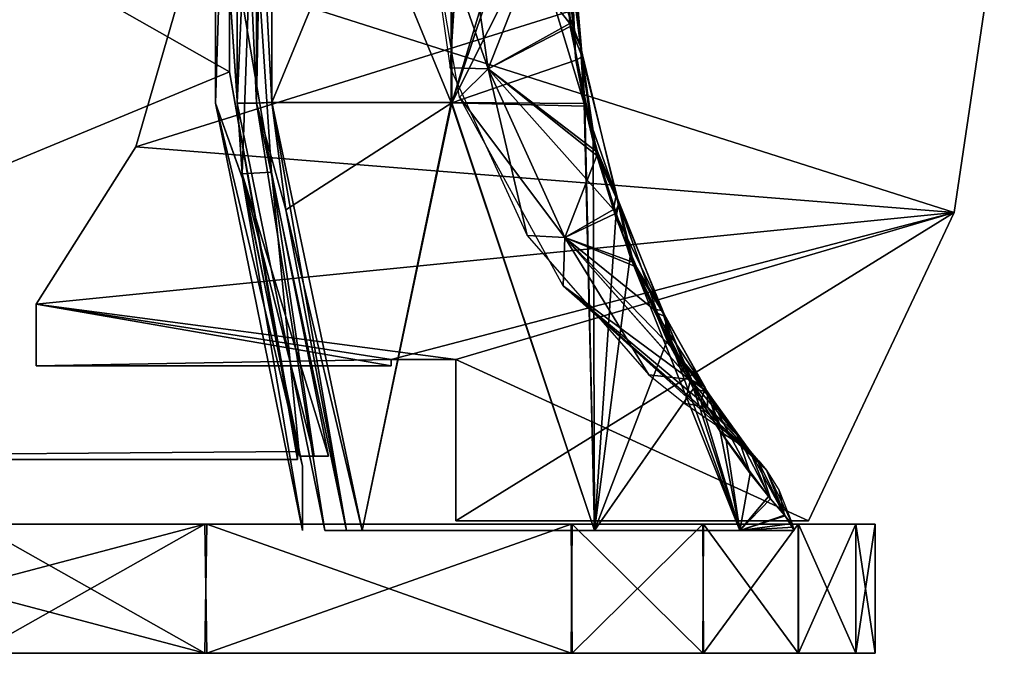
# Model space of a CAD drawing. Header units: millimetres. Extents: x -115 to 115, y -44 to 583.
# Tile 17 of 102: x 82 to 112, y -44 to -24. Entities that reach past the tile are written whole.
import ezdxf

# ---------------------------------------------------------------- set-up
doc = ezdxf.new("R2010")
doc.units = ezdxf.units.MM
doc.header["$LTSCALE"] = 67.002822
for name, color, linetype in [('13', 7, 'CONTINUOUS'), ('15', 7, 'CONTINUOUS'), ('5', 7, 'CONTINUOUS'), ('53', 7, 'CONTINUOUS'), ('55', 7, 'CONTINUOUS'), ('57', 7, 'CONTINUOUS'), ('58', 7, 'CONTINUOUS'), ('59', 7, 'CONTINUOUS'), ('6', 7, 'CONTINUOUS'), ('60', 7, 'CONTINUOUS'), ('61', 7, 'CONTINUOUS'), ('63', 7, 'CONTINUOUS'), ('64', 7, 'CONTINUOUS'), ('65', 7, 'CONTINUOUS'), ('66', 7, 'CONTINUOUS'), ('67', 7, 'CONTINUOUS'), ('68', 7, 'CONTINUOUS'), ('69', 7, 'CONTINUOUS'), ('7', 7, 'CONTINUOUS'), ('70', 7, 'CONTINUOUS'), ('71', 7, 'CONTINUOUS'), ('72', 7, 'CONTINUOUS')]:
    doc.layers.add(name, color=color, linetype=linetype)

msp = doc.modelspace()

# ---------------------------------------------------------------- linework, layer by layer
at = {"layer": '13', "color": 7, "linetype": 'Continuous'}
for points in [[(52.5, -25.3, -52.75), (50, -22.8, -52.75), (90.6, -2, -52.75), (52.5, -25.3, -52.75)], [(52.5, -32.8, -52.75), (52.5, -25.3, -52.75), (90.6, -2, -52.75), (52.5, -32.8, -52.75)], [(59.5, -37.8, -52.75), (52.5, -32.8, -52.75), (90.6, -2, -52.75), (59.5, -37.8, -52.75)], [(88.49, -14.011, -52.75), (59.5, -37.8, -52.75), (90.6, -2, -52.75), (88.49, -14.011, -52.75)], [(88.49, -25.789, -52.75), (59.5, -37.8, -52.75), (88.49, -14.011, -52.75), (88.49, -25.789, -52.75)], [(90.6, -37.554, -52.75), (59.5, -37.8, -52.75), (88.49, -25.789, -52.75), (90.6, -37.554, -52.75)], [(90.6, -37.8, -52.75), (59.5, -37.8, -52.75), (90.6, -37.554, -52.75), (90.6, -37.8, -52.75)]]:
    msp.add_3dface(points, dxfattribs=at)
at = {"layer": '15', "color": 7, "linetype": 'Continuous'}
for points in [[(88.49, -14.011, 52.75), (46.5, -2, 52.75), (88.49, -25.789, 52.75), (88.49, -14.011, 52.75)], [(88.49, -25.789, 52.75), (46.5, -2, 52.75), (59.5, -37.8, 52.75), (88.49, -25.789, 52.75)], [(90.6, -37.8, 52.75), (88.49, -25.789, 52.75), (59.5, -37.8, 52.75), (90.6, -37.8, 52.75)], [(90.6, -37.554, 52.75), (88.49, -25.789, 52.75), (90.6, -37.8, 52.75), (90.6, -37.554, 52.75)]]:
    msp.add_3dface(points, dxfattribs=at)
at = {"layer": '5', "color": 7, "linetype": 'Continuous'}
for points in [[(87.185, -22.576, 1.5), (85.584, -28.107, 1.5), (112.5, -19.7, 1.5), (87.185, -22.576, 1.5)], [(112.5, -19.7, 1.5), (85.584, -28.107, 1.5), (110.95, -30.15, 1.5), (112.5, -19.7, 1.5)], [(85.584, -28.107, 1.5), (82.5, -32.985, 1.5), (110.95, -30.15, 1.5), (85.584, -28.107, 1.5)], [(110.95, -30.15, 1.5), (82.5, -32.985, 1.5), (93.5, -34.7, 1.5), (110.95, -30.15, 1.5)], [(95.5, -34.7, 1.5), (110.95, -30.15, 1.5), (93.5, -34.7, 1.5), (95.5, -34.7, 1.5)], [(106.433, -39.7, 1.5), (110.95, -30.15, 1.5), (95.5, -39.7, 1.5), (106.433, -39.7, 1.5)], [(95.5, -39.7, 1.5), (110.95, -30.15, 1.5), (95.5, -34.7, 1.5), (95.5, -39.7, 1.5)], [(93.5, -34.7, 1.5), (82.5, -32.985, 1.5), (82.5, -34.9, 1.5), (93.5, -34.7, 1.5)], [(93.5, -34.9, 1.5), (93.5, -34.7, 1.5), (82.5, -34.9, 1.5), (93.5, -34.9, 1.5)]]:
    msp.add_3dface(points, dxfattribs=at)
at = {"layer": '53', "color": 7, "linetype": 'Continuous'}
for points in [[(88.726, -13.242, 54.163), (88.726, -26.758, 54.163), (89.323, -13.236, 53.831), (88.726, -13.242, 54.163)], [(89.323, -13.236, 53.831), (88.726, -26.758, 54.163), (89.323, -26.764, 53.831), (89.323, -13.236, 53.831)], [(89.323, -13.236, 53.831), (89.323, -26.764, 53.831), (89.447, -20, 53.275), (89.323, -13.236, 53.831)], [(89.447, -20, 53.275), (89.323, -26.764, 53.831), (89.8, -26.729, 53.268), (89.447, -20, 53.275)], [(88.726, -26.758, 54.163), (91.448, -40, 54.163), (89.323, -26.764, 53.831), (88.726, -26.758, 54.163)], [(89.323, -26.764, 53.831), (92.118, -40, 53.792), (89.8, -26.729, 53.268), (89.323, -26.764, 53.831)], [(89.323, -26.764, 53.831), (91.448, -40, 54.163), (92.118, -40, 53.792), (89.323, -26.764, 53.831)], [(89.8, -26.729, 53.268), (92.118, -40, 53.792), (90.237, -30.061, 53.259), (89.8, -26.729, 53.268)], [(90.237, -30.061, 53.259), (92.118, -40, 53.792), (92.602, -40, 53.213), (90.237, -30.061, 53.259)]]:
    msp.add_3dface(points, dxfattribs=at)
at = {"layer": '55', "color": 7, "linetype": 'Continuous'}
for points in [[(89.801, -13.258, 53.268), (89.447, -20, 53.275), (89.8, -26.729, 53.268), (89.801, -13.258, 53.268)], [(89.801, -13.258, 53.268), (89.8, -26.729, 53.268), (95.362, -26.739, 42.055), (89.801, -13.258, 53.268)], [(95.379, -13.247, 42.017), (89.801, -13.258, 53.268), (95.362, -26.739, 42.055), (95.379, -13.247, 42.017)], [(99.483, -26.766, 30.45), (95.379, -13.247, 42.017), (95.362, -26.739, 42.055), (99.483, -26.766, 30.45)], [(99.02, -24.056, 31.327), (95.379, -13.247, 42.017), (99.483, -26.766, 30.45), (99.02, -24.056, 31.327)], [(89.8, -26.729, 53.268), (90.237, -30.061, 53.259), (92.602, -40, 53.213), (89.8, -26.729, 53.268)], [(89.8, -26.729, 53.268), (92.602, -40, 53.213), (95.362, -26.739, 42.055), (89.8, -26.729, 53.268)], [(95.362, -26.739, 42.055), (92.602, -40, 53.213), (99.806, -40, 37.288), (95.362, -26.739, 42.055)], [(99.483, -26.766, 30.45), (95.362, -26.739, 42.055), (99.806, -40, 37.288), (99.483, -26.766, 30.45)], [(99.76, -27.945, 29.903), (99.483, -26.766, 30.45), (99.806, -40, 37.288), (99.76, -27.945, 29.903)], [(100.902, -31.507, 27.458), (99.76, -27.945, 29.903), (99.806, -40, 37.288), (100.902, -31.507, 27.458)], [(104.309, -40, 20.398), (100.902, -31.507, 27.458), (99.806, -40, 37.288), (104.309, -40, 20.398)], [(102.327, -34.627, 23.833), (100.902, -31.507, 27.458), (104.309, -40, 20.398), (102.327, -34.627, 23.833)], [(103.099, -35.991, 21.479), (102.327, -34.627, 23.833), (104.309, -40, 20.398), (103.099, -35.991, 21.479)], [(103.878, -37.2, 18.682), (103.099, -35.991, 21.479), (104.309, -40, 20.398), (103.878, -37.2, 18.682)], [(104.62, -38.226, 15.378), (103.878, -37.2, 18.682), (104.309, -40, 20.398), (104.62, -38.226, 15.378)], [(105.256, -39.02, 11.587), (104.62, -38.226, 15.378), (104.309, -40, 20.398), (105.256, -39.02, 11.587)], [(105.71, -39.543, 7.415), (105.256, -39.02, 11.587), (104.309, -40, 20.398), (105.71, -39.543, 7.415)], [(105.989, -40, 3), (105.71, -39.543, 7.415), (104.309, -40, 20.398), (105.989, -40, 3)], [(105.929, -39.783, 3), (105.71, -39.543, 7.415), (105.959, -39.892, 3), (105.929, -39.783, 3)], [(105.959, -39.892, 3), (105.71, -39.543, 7.415), (105.989, -40, 3), (105.959, -39.892, 3)]]:
    msp.add_3dface(points, dxfattribs=at)
at = {"layer": '57', "color": 7, "linetype": 'Continuous'}
for points in [[(95.623, -26.573, 3.001), (94.512, -20, 3.002), (96.502, -25.693, 15.93), (95.623, -26.573, 3.001)], [(96.502, -25.693, 15.93), (94.512, -20, 3.002), (95.686, -20, 16.064), (96.502, -25.693, 15.93)], [(96.502, -25.693, 15.93), (95.686, -20, 16.064), (99.037, -24.291, 28.194), (96.502, -25.693, 15.93)], [(99.037, -24.291, 28.194), (95.686, -20, 16.064), (98.746, -20, 28.818), (99.037, -24.291, 28.194)], [(99.836, -28.237, 26.315), (96.502, -25.693, 15.93), (99.037, -24.291, 28.194), (99.836, -28.237, 26.315)], [(98.884, -30.915, 15.54), (95.623, -26.573, 3.001), (96.502, -25.693, 15.93), (98.884, -30.915, 15.54)], [(98.884, -30.915, 15.54), (96.502, -25.693, 15.93), (100.388, -30.053, 24.84), (98.884, -30.915, 15.54)], [(100.388, -30.053, 24.84), (96.502, -25.693, 15.93), (99.836, -28.237, 26.315), (100.388, -30.053, 24.84)], [(98.833, -32.416, 3.001), (95.623, -26.573, 3.001), (98.884, -30.915, 15.54), (98.833, -32.416, 3.001)], [(100.993, -31.684, 23.008), (98.884, -30.915, 15.54), (100.388, -30.053, 24.84), (100.993, -31.684, 23.008)], [(102.789, -35.339, 15.099), (98.833, -32.416, 3.001), (98.884, -30.915, 15.54), (102.789, -35.339, 15.099)], [(102.789, -35.339, 15.099), (98.884, -30.915, 15.54), (102.258, -34.395, 18.022), (102.789, -35.339, 15.099)], [(102.258, -34.395, 18.022), (98.884, -30.915, 15.54), (101.63, -33.144, 20.743), (102.258, -34.395, 18.022)], [(101.63, -33.144, 20.743), (98.884, -30.915, 15.54), (100.993, -31.684, 23.008), (101.63, -33.144, 20.743)], [(103.786, -36.88, 3), (98.833, -32.416, 3.001), (103.618, -36.639, 7.406), (103.786, -36.88, 3)], [(103.618, -36.639, 7.406), (98.833, -32.416, 3.001), (103.286, -36.141, 11.351), (103.618, -36.639, 7.406)], [(103.286, -36.141, 11.351), (98.833, -32.416, 3.001), (102.789, -35.339, 15.099), (103.286, -36.141, 11.351)]]:
    msp.add_3dface(points, dxfattribs=at)
at = {"layer": '58', "color": 7, "linetype": 'Continuous'}
for points in [[(99.369, -25.005, 29.867), (98.746, -20, 28.818), (98.973, -19.833, 30.638), (99.369, -25.005, 29.867)], [(99.037, -24.291, 28.194), (98.746, -20, 28.818), (99.369, -25.005, 29.867), (99.037, -24.291, 28.194)], [(99.02, -24.056, 31.327), (99.369, -25.005, 29.867), (98.973, -19.833, 30.638), (99.02, -24.056, 31.327)], [(99.02, -24.056, 31.327), (99.483, -26.766, 30.45), (99.369, -25.005, 29.867), (99.02, -24.056, 31.327)], [(99.836, -28.237, 26.315), (99.037, -24.291, 28.194), (99.369, -25.005, 29.867), (99.836, -28.237, 26.315)], [(99.483, -26.766, 30.45), (99.76, -27.945, 29.903), (99.369, -25.005, 29.867), (99.483, -26.766, 30.45)], [(99.76, -27.945, 29.903), (100.472, -29.608, 27.493), (99.369, -25.005, 29.867), (99.76, -27.945, 29.903)], [(100.472, -29.608, 27.493), (99.836, -28.237, 26.315), (99.369, -25.005, 29.867), (100.472, -29.608, 27.493)], [(99.76, -27.945, 29.903), (100.902, -31.507, 27.458), (100.472, -29.608, 27.493), (99.76, -27.945, 29.903)], [(100.388, -30.053, 24.84), (99.836, -28.237, 26.315), (100.472, -29.608, 27.493), (100.388, -30.053, 24.84)], [(101.898, -33.179, 23.744), (100.388, -30.053, 24.84), (100.472, -29.608, 27.493), (101.898, -33.179, 23.744)], [(100.902, -31.507, 27.458), (101.898, -33.179, 23.744), (100.472, -29.608, 27.493), (100.902, -31.507, 27.458)], [(100.993, -31.684, 23.008), (100.388, -30.053, 24.84), (101.898, -33.179, 23.744), (100.993, -31.684, 23.008)], [(100.902, -31.507, 27.458), (102.327, -34.627, 23.833), (101.898, -33.179, 23.744), (100.902, -31.507, 27.458)], [(101.63, -33.144, 20.743), (100.993, -31.684, 23.008), (101.898, -33.179, 23.744), (101.63, -33.144, 20.743)], [(102.258, -34.395, 18.022), (101.63, -33.144, 20.743), (103.231, -35.593, 19.061), (102.258, -34.395, 18.022)], [(103.231, -35.593, 19.061), (101.63, -33.144, 20.743), (101.898, -33.179, 23.744), (103.231, -35.593, 19.061)], [(102.327, -34.627, 23.833), (103.099, -35.991, 21.479), (101.898, -33.179, 23.744), (102.327, -34.627, 23.833)], [(103.099, -35.991, 21.479), (103.231, -35.593, 19.061), (101.898, -33.179, 23.744), (103.099, -35.991, 21.479)], [(102.789, -35.339, 15.099), (102.258, -34.395, 18.022), (104.236, -37.049, 13.883), (102.789, -35.339, 15.099)], [(104.236, -37.049, 13.883), (102.258, -34.395, 18.022), (103.231, -35.593, 19.061), (104.236, -37.049, 13.883)], [(103.286, -36.141, 11.351), (102.789, -35.339, 15.099), (104.236, -37.049, 13.883), (103.286, -36.141, 11.351)], [(103.099, -35.991, 21.479), (103.878, -37.2, 18.682), (103.231, -35.593, 19.061), (103.099, -35.991, 21.479)], [(103.878, -37.2, 18.682), (104.62, -38.226, 15.378), (103.231, -35.593, 19.061), (103.878, -37.2, 18.682)], [(104.62, -38.226, 15.378), (104.236, -37.049, 13.883), (103.231, -35.593, 19.061), (104.62, -38.226, 15.378)], [(103.618, -36.639, 7.406), (103.286, -36.141, 11.351), (104.863, -37.828, 8.485), (103.618, -36.639, 7.406)], [(104.863, -37.828, 8.485), (103.286, -36.141, 11.351), (104.236, -37.049, 13.883), (104.863, -37.828, 8.485)], [(103.786, -36.88, 3), (103.618, -36.639, 7.406), (105.129, -38.132, 3), (103.786, -36.88, 3)], [(105.129, -38.132, 3), (103.618, -36.639, 7.406), (104.863, -37.828, 8.485), (105.129, -38.132, 3)], [(104.62, -38.226, 15.378), (105.256, -39.02, 11.587), (104.236, -37.049, 13.883), (104.62, -38.226, 15.378)], [(105.256, -39.02, 11.587), (104.863, -37.828, 8.485), (104.236, -37.049, 13.883), (105.256, -39.02, 11.587)], [(105.256, -39.02, 11.587), (105.71, -39.543, 7.415), (104.863, -37.828, 8.485), (105.256, -39.02, 11.587)], [(105.71, -39.543, 7.415), (105.129, -38.132, 3), (104.863, -37.828, 8.485), (105.71, -39.543, 7.415)], [(105.71, -39.543, 7.415), (105.929, -39.783, 3), (105.129, -38.132, 3), (105.71, -39.543, 7.415)]]:
    msp.add_3dface(points, dxfattribs=at)
at = {"layer": '59', "color": 7, "linetype": 'Continuous'}
for points in [[(89.202, -20, 50.648), (89.794, -28.896, 50.646), (88.273, -20, 52.306), (89.202, -20, 50.648)], [(88.273, -20, 52.306), (89.794, -28.896, 50.646), (88.88, -28.952, 52.303), (88.273, -20, 52.306)], [(89.794, -28.896, 50.646), (91.563, -37.692, 50.642), (88.88, -28.952, 52.303), (89.794, -28.896, 50.646)], [(91.117, -37.692, 51.469), (90.663, -37.692, 52.292), (88.88, -28.952, 52.303), (91.117, -37.692, 51.469)], [(91.563, -37.692, 50.642), (91.117, -37.692, 51.469), (88.88, -28.952, 52.303), (91.563, -37.692, 50.642)]]:
    msp.add_3dface(points, dxfattribs=at)
at = {"layer": '6', "color": 7, "linetype": 'Continuous'}
for points in [[(110.95, -30.15, -1.5), (87.185, -22.576, -1.5), (112.5, -19.7, -1.5), (110.95, -30.15, -1.5)], [(85.584, -28.107, -1.5), (87.185, -22.576, -1.5), (110.95, -30.15, -1.5), (85.584, -28.107, -1.5)], [(82.5, -32.985, -1.5), (85.584, -28.107, -1.5), (110.95, -30.15, -1.5), (82.5, -32.985, -1.5)], [(95.5, -34.7, -1.5), (82.5, -32.985, -1.5), (110.95, -30.15, -1.5), (95.5, -34.7, -1.5)], [(106.433, -39.7, -1.5), (95.5, -34.7, -1.5), (110.95, -30.15, -1.5), (106.433, -39.7, -1.5)], [(82.5, -34.9, -1.5), (82.5, -32.985, -1.5), (93.5, -34.9, -1.5), (82.5, -34.9, -1.5)], [(93.5, -34.9, -1.5), (82.5, -32.985, -1.5), (93.5, -34.7, -1.5), (93.5, -34.9, -1.5)], [(93.5, -34.7, -1.5), (82.5, -32.985, -1.5), (95.5, -34.7, -1.5), (93.5, -34.7, -1.5)], [(95.5, -39.7, -1.5), (95.5, -34.7, -1.5), (106.433, -39.7, -1.5), (95.5, -39.7, -1.5)]]:
    msp.add_3dface(points, dxfattribs=at)
at = {"layer": '60', "color": 7, "linetype": 'Continuous'}
for points in [[(88.056, -26.757, 53.027), (88.056, -13.243, 53.027), (88.272, -19.999, 53.027), (88.056, -26.757, 53.027)], [(88.899, -29.086, 53.027), (88.056, -26.757, 53.027), (88.272, -19.999, 53.027), (88.899, -29.086, 53.027)], [(90.75, -40, 53.027), (88.056, -26.757, 53.027), (90.75, -38.006, 53.027), (90.75, -40, 53.027)], [(90.75, -38.006, 53.027), (88.056, -26.757, 53.027), (88.899, -29.086, 53.027), (90.75, -38.006, 53.027)]]:
    msp.add_3dface(points, dxfattribs=at)
at = {"layer": '61', "color": 7, "linetype": 'Continuous'}
for points in [[(89.323, -26.764, -53.831), (88.726, -13.242, -54.163), (89.323, -13.236, -53.831), (89.323, -26.764, -53.831)], [(88.726, -26.758, -54.163), (88.726, -13.242, -54.163), (89.323, -26.764, -53.831), (88.726, -26.758, -54.163)], [(89.323, -26.764, -53.831), (89.323, -13.236, -53.831), (89.447, -20, -53.275), (89.323, -26.764, -53.831)], [(89.801, -26.742, -53.268), (89.323, -26.764, -53.831), (89.447, -20, -53.275), (89.801, -26.742, -53.268)], [(91.448, -40, -54.163), (88.726, -26.758, -54.163), (89.323, -26.764, -53.831), (91.448, -40, -54.163)], [(90.237, -30.058, -53.259), (89.323, -26.764, -53.831), (89.801, -26.742, -53.268), (90.237, -30.058, -53.259)], [(92.118, -40, -53.792), (91.448, -40, -54.163), (89.323, -26.764, -53.831), (92.118, -40, -53.792)], [(92.118, -40, -53.792), (89.323, -26.764, -53.831), (90.237, -30.058, -53.259), (92.118, -40, -53.792)], [(92.602, -40, -53.213), (92.118, -40, -53.792), (90.237, -30.058, -53.259), (92.602, -40, -53.213)]]:
    msp.add_3dface(points, dxfattribs=at)
at = {"layer": '63', "color": 7, "linetype": 'Continuous'}
for points in [[(89.801, -26.742, -53.268), (89.447, -20, -53.275), (89.8, -13.271, -53.268), (89.801, -26.742, -53.268)], [(89.801, -26.742, -53.268), (89.8, -13.271, -53.268), (95.362, -13.261, -42.055), (89.801, -26.742, -53.268)], [(95.379, -26.753, -42.017), (89.801, -26.742, -53.268), (95.362, -13.261, -42.055), (95.379, -26.753, -42.017)], [(99.483, -13.234, -30.45), (95.379, -26.753, -42.017), (95.362, -13.261, -42.055), (99.483, -13.234, -30.45)], [(99.02, -15.944, -31.327), (95.379, -26.753, -42.017), (99.483, -13.234, -30.45), (99.02, -15.944, -31.327)], [(98.764, -20, -31.795), (95.379, -26.753, -42.017), (99.02, -15.944, -31.327), (98.764, -20, -31.795)], [(95.379, -26.753, -42.017), (98.764, -20, -31.795), (99.225, -25.432, -30.942), (95.379, -26.753, -42.017)], [(99.5, -26.849, -30.417), (95.379, -26.753, -42.017), (99.225, -25.432, -30.942), (99.5, -26.849, -30.417)], [(90.237, -30.058, -53.259), (89.801, -26.742, -53.268), (95.379, -26.753, -42.017), (90.237, -30.058, -53.259)], [(92.602, -40, -53.213), (90.237, -30.058, -53.259), (95.379, -26.753, -42.017), (92.602, -40, -53.213)], [(92.602, -40, -53.213), (95.379, -26.753, -42.017), (99.806, -40, -37.288), (92.602, -40, -53.213)], [(95.379, -26.753, -42.017), (99.5, -26.849, -30.417), (99.806, -40, -37.288), (95.379, -26.753, -42.017)], [(99.5, -26.849, -30.417), (100.462, -30.301, -28.44), (99.806, -40, -37.288), (99.5, -26.849, -30.417)], [(100.462, -30.301, -28.44), (102.058, -34.109, -24.578), (99.806, -40, -37.288), (100.462, -30.301, -28.44)], [(102.058, -34.109, -24.578), (102.868, -35.602, -22.22), (99.806, -40, -37.288), (102.058, -34.109, -24.578)], [(99.806, -40, -37.288), (102.868, -35.602, -22.22), (104.309, -40, -20.398), (99.806, -40, -37.288)], [(102.868, -35.602, -22.22), (103.693, -36.927, -19.394), (104.309, -40, -20.398), (102.868, -35.602, -22.22)], [(103.693, -36.927, -19.394), (105.188, -38.939, -12.062), (104.309, -40, -20.398), (103.693, -36.927, -19.394)], [(105.188, -38.939, -12.062), (105.689, -39.52, -7.673), (104.309, -40, -20.398), (105.188, -38.939, -12.062)], [(105.689, -39.52, -7.673), (105.929, -39.783, -3), (104.309, -40, -20.398), (105.689, -39.52, -7.673)], [(105.929, -39.783, -3), (105.959, -39.892, -3), (104.309, -40, -20.398), (105.929, -39.783, -3)], [(105.959, -39.892, -3), (105.989, -40, -3), (104.309, -40, -20.398), (105.959, -39.892, -3)]]:
    msp.add_3dface(points, dxfattribs=at)
at = {"layer": '64', "color": 7, "linetype": 'Continuous'}
for points in [[(102.284, -34.444, -17.893), (102.78, -35.323, -15.162), (103.218, -35.547, -18.645), (102.284, -34.444, -17.893)], [(102.78, -35.323, -15.162), (103.306, -36.172, -11.163), (103.305, -35.709, -18.742), (102.78, -35.323, -15.162)], [(103.218, -35.547, -18.645), (102.78, -35.323, -15.162), (103.305, -35.709, -18.742), (103.218, -35.547, -18.645)], [(103.693, -36.927, -19.394), (103.305, -35.709, -18.742), (104.616, -37.532, -11.029), (103.693, -36.927, -19.394)], [(103.305, -35.709, -18.742), (103.306, -36.172, -11.163), (104.616, -37.532, -11.029), (103.305, -35.709, -18.742)], [(103.306, -36.172, -11.163), (103.627, -36.653, -7.252), (104.616, -37.532, -11.029), (103.306, -36.172, -11.163)], [(103.627, -36.653, -7.252), (103.786, -36.88, -3), (104.616, -37.532, -11.029), (103.627, -36.653, -7.252)], [(103.786, -36.88, -3), (104.377, -37.319, -2.999), (104.616, -37.532, -11.029), (103.786, -36.88, -3)], [(105.188, -38.939, -12.062), (103.693, -36.927, -19.394), (104.616, -37.532, -11.029), (105.188, -38.939, -12.062)], [(104.377, -37.319, -2.999), (104.897, -37.841, -2.998), (104.616, -37.532, -11.029), (104.377, -37.319, -2.999)], [(105.689, -39.52, -7.673), (105.188, -38.939, -12.062), (104.616, -37.532, -11.029), (105.689, -39.52, -7.673)], [(105.689, -39.52, -7.673), (104.616, -37.532, -11.029), (105.128, -38.131, -2.999), (105.689, -39.52, -7.673)], [(104.616, -37.532, -11.029), (104.897, -37.841, -2.998), (105.128, -38.131, -2.999), (104.616, -37.532, -11.029)], [(105.689, -39.52, -7.673), (105.128, -38.131, -2.999), (105.521, -38.755, -3.002), (105.689, -39.52, -7.673)], [(105.929, -39.783, -3), (105.689, -39.52, -7.673), (105.521, -38.755, -3.002), (105.929, -39.783, -3)]]:
    msp.add_3dface(points, dxfattribs=at)
at = {"layer": '65', "color": 7, "linetype": 'Continuous'}
for points in [[(94.512, -20, -3.002), (95.331, -25.663, -3.001), (95.686, -20, -16.064), (94.512, -20, -3.002)], [(95.686, -20, -16.064), (95.331, -25.663, -3.001), (96.502, -25.693, -15.93), (95.686, -20, -16.064)], [(95.686, -20, -16.064), (96.502, -25.693, -15.93), (98.746, -20, -28.818), (95.686, -20, -16.064)], [(98.746, -20, -28.818), (96.502, -25.693, -15.93), (99.051, -24.389, -28.164), (98.746, -20, -28.818)], [(99.051, -24.389, -28.164), (96.502, -25.693, -15.93), (99.875, -28.378, -26.218), (99.051, -24.389, -28.164)], [(95.331, -25.663, -3.001), (97.719, -30.862, -3.001), (96.502, -25.693, -15.93), (95.331, -25.663, -3.001)], [(96.502, -25.693, -15.93), (97.719, -30.862, -3.001), (98.884, -30.915, -15.54), (96.502, -25.693, -15.93)], [(96.502, -25.693, -15.93), (98.884, -30.915, -15.54), (99.875, -28.378, -26.218), (96.502, -25.693, -15.93)], [(99.875, -28.378, -26.218), (98.884, -30.915, -15.54), (100.433, -30.184, -24.713), (99.875, -28.378, -26.218)], [(100.433, -30.184, -24.713), (98.884, -30.915, -15.54), (101.044, -31.809, -22.842), (100.433, -30.184, -24.713)], [(97.719, -30.862, -3.001), (101.482, -35.172, -3), (98.884, -30.915, -15.54), (97.719, -30.862, -3.001)], [(101.482, -35.172, -3), (102.78, -35.323, -15.162), (98.884, -30.915, -15.54), (101.482, -35.172, -3)], [(98.884, -30.915, -15.54), (102.78, -35.323, -15.162), (101.044, -31.809, -22.842), (98.884, -30.915, -15.54)], [(101.044, -31.809, -22.842), (102.78, -35.323, -15.162), (101.671, -33.23, -20.586), (101.044, -31.809, -22.842)], [(102.78, -35.323, -15.162), (102.284, -34.444, -17.893), (101.671, -33.23, -20.586), (102.78, -35.323, -15.162)], [(102.604, -36.067, -3), (102.78, -35.323, -15.162), (101.482, -35.172, -3), (102.604, -36.067, -3)], [(103.306, -36.172, -11.163), (102.78, -35.323, -15.162), (102.604, -36.067, -3), (103.306, -36.172, -11.163)], [(103.786, -36.88, -3), (103.306, -36.172, -11.163), (102.604, -36.067, -3), (103.786, -36.88, -3)], [(103.786, -36.88, -3), (103.627, -36.653, -7.252), (103.306, -36.172, -11.163), (103.786, -36.88, -3)]]:
    msp.add_3dface(points, dxfattribs=at)
at = {"layer": '66', "color": 7, "linetype": 'Continuous'}
for points in [[(98.746, -20, -28.818), (99.051, -24.389, -28.164), (98.973, -20.167, -30.638), (98.746, -20, -28.818)], [(99.225, -25.432, -30.942), (98.764, -20, -31.795), (98.973, -20.167, -30.638), (99.225, -25.432, -30.942)], [(99.225, -25.432, -30.942), (98.973, -20.167, -30.638), (99.421, -25.32, -29.763), (99.225, -25.432, -30.942)], [(98.973, -20.167, -30.638), (99.051, -24.389, -28.164), (99.421, -25.32, -29.763), (98.973, -20.167, -30.638)], [(99.051, -24.389, -28.164), (99.875, -28.378, -26.218), (99.421, -25.32, -29.763), (99.051, -24.389, -28.164)], [(99.5, -26.849, -30.417), (99.225, -25.432, -30.942), (99.421, -25.32, -29.763), (99.5, -26.849, -30.417)], [(99.5, -26.849, -30.417), (99.421, -25.32, -29.763), (100.557, -29.869, -27.292), (99.5, -26.849, -30.417)], [(99.421, -25.32, -29.763), (99.875, -28.378, -26.218), (100.557, -29.869, -27.292), (99.421, -25.32, -29.763)], [(100.462, -30.301, -28.44), (99.5, -26.849, -30.417), (100.557, -29.869, -27.292), (100.462, -30.301, -28.44)], [(99.875, -28.378, -26.218), (100.433, -30.184, -24.713), (100.557, -29.869, -27.292), (99.875, -28.378, -26.218)], [(100.433, -30.184, -24.713), (101.044, -31.809, -22.842), (100.557, -29.869, -27.292), (100.433, -30.184, -24.713)], [(102.058, -34.109, -24.578), (100.462, -30.301, -28.44), (100.557, -29.869, -27.292), (102.058, -34.109, -24.578)], [(102.058, -34.109, -24.578), (100.557, -29.869, -27.292), (101.989, -33.366, -23.469), (102.058, -34.109, -24.578)], [(100.557, -29.869, -27.292), (101.044, -31.809, -22.842), (101.989, -33.366, -23.469), (100.557, -29.869, -27.292)], [(101.044, -31.809, -22.842), (101.671, -33.23, -20.586), (101.989, -33.366, -23.469), (101.044, -31.809, -22.842)], [(101.671, -33.23, -20.586), (102.284, -34.444, -17.893), (101.989, -33.366, -23.469), (101.671, -33.23, -20.586)], [(102.868, -35.602, -22.22), (102.058, -34.109, -24.578), (101.989, -33.366, -23.469), (102.868, -35.602, -22.22)], [(103.305, -35.709, -18.742), (102.868, -35.602, -22.22), (101.989, -33.366, -23.469), (103.305, -35.709, -18.742)], [(102.284, -34.444, -17.893), (103.218, -35.547, -18.645), (101.989, -33.366, -23.469), (102.284, -34.444, -17.893)], [(103.218, -35.547, -18.645), (103.305, -35.709, -18.742), (101.989, -33.366, -23.469), (103.218, -35.547, -18.645)], [(103.693, -36.927, -19.394), (102.868, -35.602, -22.22), (103.305, -35.709, -18.742), (103.693, -36.927, -19.394)]]:
    msp.add_3dface(points, dxfattribs=at)
at = {"layer": '67', "color": 7, "linetype": 'Continuous'}
for points in [[(88.879, -28.952, -52.305), (89.202, -20, -50.648), (88.273, -20, -52.306), (88.879, -28.952, -52.305)], [(89.795, -28.898, -50.646), (89.202, -20, -50.648), (88.879, -28.952, -52.305), (89.795, -28.898, -50.646)], [(90.663, -37.692, -52.292), (89.795, -28.898, -50.646), (88.879, -28.952, -52.305), (90.663, -37.692, -52.292)], [(91.563, -37.692, -50.642), (89.795, -28.898, -50.646), (91.117, -37.692, -51.469), (91.563, -37.692, -50.642)], [(91.117, -37.692, -51.469), (89.795, -28.898, -50.646), (90.663, -37.692, -52.292), (91.117, -37.692, -51.469)]]:
    msp.add_3dface(points, dxfattribs=at)
at = {"layer": '68', "color": 7, "linetype": 'Continuous'}
for points in [[(88.056, -13.243, -53.027), (88.056, -26.757, -53.027), (88.272, -20.001, -53.027), (88.056, -13.243, -53.027)], [(88.272, -20.001, -53.027), (88.056, -26.757, -53.027), (88.898, -29.089, -53.027), (88.272, -20.001, -53.027)], [(88.056, -26.757, -53.027), (90.75, -40.001, -53.027), (88.898, -29.089, -53.027), (88.056, -26.757, -53.027)], [(88.898, -29.089, -53.027), (90.75, -40.001, -53.027), (90.75, -38.006, -53.027), (88.898, -29.089, -53.027)]]:
    msp.add_3dface(points, dxfattribs=at)
at = {"layer": '69', "color": 7, "linetype": 'Continuous'}
for points in [[(-107.901, -43.8, -11.38), (108.5, -43.8), (-108.5, -43.8), (-107.901, -43.8, -11.38)], [(-108.5, -43.8), (108.5, -43.8), (107.901, -43.8, 11.38), (-108.5, -43.8)], [(-107.904, -43.8, 11.357), (-108.5, -43.8), (107.901, -43.8, 11.38), (-107.904, -43.8, 11.357)], [(-106.125, -43.8, 22.574), (-107.904, -43.8, 11.357), (107.901, -43.8, 11.38), (-106.125, -43.8, 22.574)], [(107.904, -43.8, -11.357), (108.5, -43.8), (-107.901, -43.8, -11.38), (107.904, -43.8, -11.357)], [(106.125, -43.8, -22.574), (107.904, -43.8, -11.357), (-107.901, -43.8, -11.38), (106.125, -43.8, -22.574)], [(-106.114, -43.8, -22.621), (106.125, -43.8, -22.574), (-107.901, -43.8, -11.38), (-106.114, -43.8, -22.621)], [(-103.183, -43.8, 33.546), (-106.125, -43.8, 22.574), (106.114, -43.8, 22.621), (-103.183, -43.8, 33.546)], [(106.114, -43.8, 22.621), (-106.125, -43.8, 22.574), (107.901, -43.8, 11.38), (106.114, -43.8, 22.621)], [(103.183, -43.8, -33.546), (106.125, -43.8, -22.574), (-106.114, -43.8, -22.621), (103.183, -43.8, -33.546)], [(-103.161, -43.8, -33.615), (103.183, -43.8, -33.546), (-106.114, -43.8, -22.621), (-103.161, -43.8, -33.615)], [(-99.113, -43.8, 44.146), (-103.183, -43.8, 33.546), (103.161, -43.8, 33.615), (-99.113, -43.8, 44.146)], [(103.161, -43.8, 33.615), (-103.183, -43.8, 33.546), (106.114, -43.8, 22.621), (103.161, -43.8, 33.615)], [(99.113, -43.8, -44.146), (103.183, -43.8, -33.546), (-103.161, -43.8, -33.615), (99.113, -43.8, -44.146)], [(-99.075, -43.8, -44.231), (99.113, -43.8, -44.146), (-103.161, -43.8, -33.615), (-99.075, -43.8, -44.231)], [(-87.784, -43.8, 63.765), (-99.113, -43.8, 44.146), (99.075, -43.8, 44.231), (-87.784, -43.8, 63.765)], [(99.075, -43.8, 44.231), (-99.113, -43.8, 44.146), (103.161, -43.8, 33.615), (99.075, -43.8, 44.231)], [(87.784, -43.8, -63.765), (99.113, -43.8, -44.146), (-99.075, -43.8, -44.231), (87.784, -43.8, -63.765)], [(-87.725, -43.8, -63.846), (87.784, -43.8, -63.765), (-99.075, -43.8, -44.231), (-87.725, -43.8, -63.846)], [(-80.637, -43.8, 72.593), (-87.784, -43.8, 63.765), (87.725, -43.8, 63.846), (-80.637, -43.8, 72.593)], [(87.725, -43.8, 63.846), (-87.784, -43.8, 63.765), (99.075, -43.8, 44.231), (87.725, -43.8, 63.846)], [(80.637, -43.8, -72.593), (87.784, -43.8, -63.765), (-87.725, -43.8, -63.846), (80.637, -43.8, -72.593)], [(72.554, -43.8, 80.673), (-80.637, -43.8, 72.593), (87.725, -43.8, 63.846), (72.554, -43.8, 80.673)]]:
    msp.add_3dface(points, dxfattribs=at)
at = {"layer": '7', "color": 7, "linetype": 'Continuous'}
for points in [[(112.5, -19.7, 1.5), (110.95, -30.15, 1.5), (112.5, -19.7, -1.5), (112.5, -19.7, 1.5)], [(110.95, -30.15, 1.5), (110.95, -30.15, -1.5), (112.5, -19.7, -1.5), (110.95, -30.15, 1.5)], [(110.95, -30.15, 1.5), (106.433, -39.7, 1.5), (110.95, -30.15, -1.5), (110.95, -30.15, 1.5)], [(106.433, -39.7, 1.5), (106.433, -39.7, -1.5), (110.95, -30.15, -1.5), (106.433, -39.7, 1.5)]]:
    msp.add_3dface(points, dxfattribs=at)
at = {"layer": '70', "color": 7, "linetype": 'Continuous'}
for points in [[(87.725, -39.8, -63.846), (72.605, -43.8, -80.627), (72.554, -39.8, -80.673), (87.725, -39.8, -63.846)], [(80.637, -43.8, -72.593), (72.605, -43.8, -80.627), (87.725, -39.8, -63.846), (80.637, -43.8, -72.593)], [(87.784, -43.8, -63.765), (80.637, -43.8, -72.593), (87.725, -39.8, -63.846), (87.784, -43.8, -63.765)], [(99.075, -39.8, -44.231), (87.784, -43.8, -63.765), (87.725, -39.8, -63.846), (99.075, -39.8, -44.231)], [(99.113, -43.8, -44.146), (87.784, -43.8, -63.765), (99.075, -39.8, -44.231), (99.113, -43.8, -44.146)], [(103.161, -39.8, -33.615), (99.113, -43.8, -44.146), (99.075, -39.8, -44.231), (103.161, -39.8, -33.615)], [(103.183, -43.8, -33.546), (99.113, -43.8, -44.146), (103.161, -39.8, -33.615), (103.183, -43.8, -33.546)], [(106.114, -39.8, -22.621), (103.183, -43.8, -33.546), (103.161, -39.8, -33.615), (106.114, -39.8, -22.621)], [(106.125, -43.8, -22.574), (103.183, -43.8, -33.546), (106.114, -39.8, -22.621), (106.125, -43.8, -22.574)], [(107.901, -39.8, -11.38), (106.125, -43.8, -22.574), (106.114, -39.8, -22.621), (107.901, -39.8, -11.38)], [(107.904, -43.8, -11.357), (106.125, -43.8, -22.574), (107.901, -39.8, -11.38), (107.904, -43.8, -11.357)], [(108.5, -39.8), (107.904, -43.8, -11.357), (107.901, -39.8, -11.38), (108.5, -39.8)], [(108.5, -43.8), (107.904, -43.8, -11.357), (108.5, -39.8), (108.5, -43.8)]]:
    msp.add_3dface(points, dxfattribs=at)
at = {"layer": '71', "color": 7, "linetype": 'Continuous'}
for points in [[(72.554, -43.8, 80.673), (87.725, -43.8, 63.846), (72.605, -39.8, 80.627), (72.554, -43.8, 80.673)], [(72.605, -39.8, 80.627), (87.725, -43.8, 63.846), (80.637, -39.8, 72.593), (72.605, -39.8, 80.627)], [(80.637, -39.8, 72.593), (87.725, -43.8, 63.846), (87.784, -39.8, 63.765), (80.637, -39.8, 72.593)], [(87.725, -43.8, 63.846), (99.075, -43.8, 44.231), (87.784, -39.8, 63.765), (87.725, -43.8, 63.846)], [(87.784, -39.8, 63.765), (99.075, -43.8, 44.231), (99.113, -39.8, 44.146), (87.784, -39.8, 63.765)], [(99.075, -43.8, 44.231), (103.161, -43.8, 33.615), (99.113, -39.8, 44.146), (99.075, -43.8, 44.231)], [(99.113, -39.8, 44.146), (103.161, -43.8, 33.615), (103.183, -39.8, 33.546), (99.113, -39.8, 44.146)], [(103.161, -43.8, 33.615), (106.114, -43.8, 22.621), (103.183, -39.8, 33.546), (103.161, -43.8, 33.615)], [(103.183, -39.8, 33.546), (106.114, -43.8, 22.621), (106.125, -39.8, 22.574), (103.183, -39.8, 33.546)], [(106.114, -43.8, 22.621), (107.901, -43.8, 11.38), (106.125, -39.8, 22.574), (106.114, -43.8, 22.621)], [(106.125, -39.8, 22.574), (107.901, -43.8, 11.38), (107.904, -39.8, 11.357), (106.125, -39.8, 22.574)], [(107.901, -43.8, 11.38), (108.5, -43.8), (107.904, -39.8, 11.357), (107.901, -43.8, 11.38)], [(108.5, -43.8), (108.5, -39.8), (107.904, -39.8, 11.357), (108.5, -43.8)]]:
    msp.add_3dface(points, dxfattribs=at)
at = {"layer": '72', "color": 7, "linetype": 'Continuous'}
for points in [[(108.5, -39.8), (107.901, -39.8, -11.38), (-108.5, -39.8), (108.5, -39.8)], [(108.5, -39.8), (-108.5, -39.8), (-107.901, -39.8, 11.38), (108.5, -39.8)], [(107.901, -39.8, -11.38), (-107.904, -39.8, -11.357), (-108.5, -39.8), (107.901, -39.8, -11.38)], [(107.901, -39.8, -11.38), (-106.125, -39.8, -22.574), (-107.904, -39.8, -11.357), (107.901, -39.8, -11.38)], [(108.5, -39.8), (-107.901, -39.8, 11.38), (107.904, -39.8, 11.357), (108.5, -39.8)], [(-107.901, -39.8, 11.38), (-106.114, -39.8, 22.621), (106.125, -39.8, 22.574), (-107.901, -39.8, 11.38)], [(-107.901, -39.8, 11.38), (106.125, -39.8, 22.574), (107.904, -39.8, 11.357), (-107.901, -39.8, 11.38)], [(107.901, -39.8, -11.38), (106.114, -39.8, -22.621), (-106.125, -39.8, -22.574), (107.901, -39.8, -11.38)], [(106.114, -39.8, -22.621), (-103.183, -39.8, -33.546), (-106.125, -39.8, -22.574), (106.114, -39.8, -22.621)], [(-106.114, -39.8, 22.621), (-103.161, -39.8, 33.615), (103.183, -39.8, 33.546), (-106.114, -39.8, 22.621)], [(-106.114, -39.8, 22.621), (103.183, -39.8, 33.546), (106.125, -39.8, 22.574), (-106.114, -39.8, 22.621)], [(106.114, -39.8, -22.621), (103.161, -39.8, -33.615), (-103.183, -39.8, -33.546), (106.114, -39.8, -22.621)], [(103.161, -39.8, -33.615), (-99.113, -39.8, -44.146), (-103.183, -39.8, -33.546), (103.161, -39.8, -33.615)], [(-103.161, -39.8, 33.615), (-99.075, -39.8, 44.231), (99.113, -39.8, 44.146), (-103.161, -39.8, 33.615)], [(-103.161, -39.8, 33.615), (99.113, -39.8, 44.146), (103.183, -39.8, 33.546), (-103.161, -39.8, 33.615)], [(103.161, -39.8, -33.615), (99.075, -39.8, -44.231), (-99.113, -39.8, -44.146), (103.161, -39.8, -33.615)], [(99.075, -39.8, -44.231), (-87.784, -39.8, -63.765), (-99.113, -39.8, -44.146), (99.075, -39.8, -44.231)], [(-99.075, -39.8, 44.231), (-87.725, -39.8, 63.846), (87.784, -39.8, 63.765), (-99.075, -39.8, 44.231)], [(-99.075, -39.8, 44.231), (87.784, -39.8, 63.765), (99.113, -39.8, 44.146), (-99.075, -39.8, 44.231)], [(99.075, -39.8, -44.231), (87.725, -39.8, -63.846), (-87.784, -39.8, -63.765), (99.075, -39.8, -44.231)], [(87.725, -39.8, -63.846), (-80.637, -39.8, -72.593), (-87.784, -39.8, -63.765), (87.725, -39.8, -63.846)], [(-87.725, -39.8, 63.846), (80.637, -39.8, 72.593), (87.784, -39.8, 63.765), (-87.725, -39.8, 63.846)], [(87.725, -39.8, -63.846), (72.554, -39.8, -80.673), (-80.637, -39.8, -72.593), (87.725, -39.8, -63.846)]]:
    msp.add_3dface(points, dxfattribs=at)

doc.saveas('drawing.dxf')
